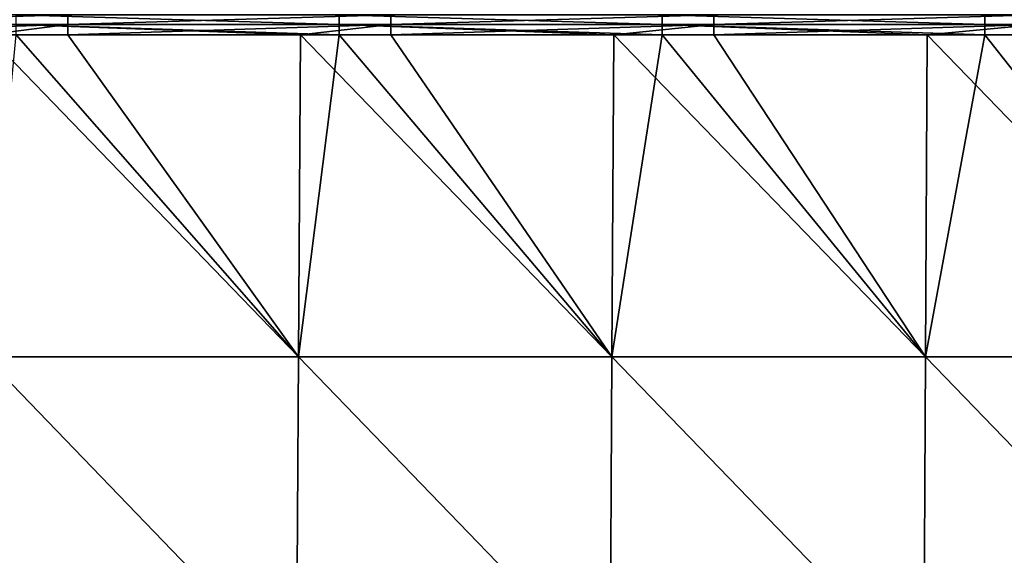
# Model space of a CAD drawing. Header units: millimetres. Extents: x -125 to 125, y -4 to 53.
# Tile 29 of 166: x -97 to -69, y 25 to 40. Entities that reach past the tile are written whole.
import ezdxf

# ---------------------------------------------------------------- set-up
doc = ezdxf.new("R2010")
doc.units = ezdxf.units.MM
doc.header["$LTSCALE"] = 65.185185
for name, color, linetype in [('203', 7, 'CONTINUOUS'), ('205', 7, 'CONTINUOUS'), ('219', 7, 'CONTINUOUS'), ('232', 7, 'CONTINUOUS')]:
    doc.layers.add(name, color=color, linetype=linetype)

msp = doc.modelspace()

# ---------------------------------------------------------------- linework, layer by layer
at = {"layer": '203', "color": 7, "linetype": 'CONTINUOUS'}
for points in [[(-98.006, 30.395, 49.735), (-89.096, 30.395, 49.735), (-97.943, 39.565, 49.655), (-98.006, 30.395, 49.735)], [(-97.943, 39.565, 49.655), (-89.096, 30.395, 49.735), (-95.654, 39.565, 49.655), (-97.943, 39.565, 49.655)], [(-95.654, 39.565, 49.655), (-89.096, 30.395, 49.735), (-89.039, 39.565, 49.655), (-95.654, 39.565, 49.655)], [(-89.096, 30.395, 49.735), (-80.187, 30.395, 49.735), (-89.039, 39.565, 49.655), (-89.096, 30.395, 49.735)], [(-89.039, 39.565, 49.655), (-80.187, 30.395, 49.735), (-86.474, 39.565, 49.655), (-89.039, 39.565, 49.655)], [(-86.474, 39.565, 49.655), (-80.187, 30.395, 49.735), (-80.135, 39.565, 49.655), (-86.474, 39.565, 49.655)], [(-80.187, 30.395, 49.735), (-71.277, 30.395, 49.735), (-80.135, 39.565, 49.655), (-80.187, 30.395, 49.735)], [(-80.135, 39.565, 49.655), (-71.277, 30.395, 49.735), (-77.294, 39.565, 49.655), (-80.135, 39.565, 49.655)], [(-77.294, 39.565, 49.655), (-71.277, 30.395, 49.735), (-71.231, 39.565, 49.655), (-77.294, 39.565, 49.655)], [(-71.277, 30.395, 49.735), (-62.367, 30.395, 49.735), (-71.231, 39.565, 49.655), (-71.277, 30.395, 49.735)], [(-71.231, 39.565, 49.655), (-62.367, 30.395, 49.735), (-68.114, 39.565, 49.655), (-71.231, 39.565, 49.655)], [(-98.006, 30.395, 49.735), (-98.069, 21.215, 49.815), (-89.153, 21.215, 49.815), (-98.006, 30.395, 49.735)], [(-89.096, 30.395, 49.735), (-98.006, 30.395, 49.735), (-89.153, 21.215, 49.815), (-89.096, 30.395, 49.735)], [(-89.096, 30.395, 49.735), (-89.153, 21.215, 49.815), (-80.238, 21.215, 49.815), (-89.096, 30.395, 49.735)], [(-80.187, 30.395, 49.735), (-89.096, 30.395, 49.735), (-80.238, 21.215, 49.815), (-80.187, 30.395, 49.735)], [(-80.187, 30.395, 49.735), (-80.238, 21.215, 49.815), (-71.323, 21.215, 49.815), (-80.187, 30.395, 49.735)], [(-71.277, 30.395, 49.735), (-80.187, 30.395, 49.735), (-71.323, 21.215, 49.815), (-71.277, 30.395, 49.735)], [(-71.277, 30.395, 49.735), (-71.323, 21.215, 49.815), (-62.407, 21.215, 49.815), (-71.277, 30.395, 49.735)], [(-62.367, 30.395, 49.735), (-71.277, 30.395, 49.735), (-62.407, 21.215, 49.815), (-62.367, 30.395, 49.735)]]:
    msp.add_3dface(points, dxfattribs=at)
at = {"layer": '205', "color": 7, "linetype": 'CONTINUOUS'}
for points in [[(-89.096, 30.395, -49.735), (-98.006, 30.395, -49.735), (-97.124, 39.565, -49.655), (-89.096, 30.395, -49.735)], [(-89.039, 39.565, -49.655), (-89.096, 30.395, -49.735), (-97.124, 39.565, -49.655), (-89.039, 39.565, -49.655)], [(-87.944, 39.565, -49.655), (-89.096, 30.395, -49.735), (-89.039, 39.565, -49.655), (-87.944, 39.565, -49.655)], [(-80.187, 30.395, -49.735), (-89.096, 30.395, -49.735), (-87.944, 39.565, -49.655), (-80.187, 30.395, -49.735)], [(-80.135, 39.565, -49.655), (-80.187, 30.395, -49.735), (-87.944, 39.565, -49.655), (-80.135, 39.565, -49.655)], [(-71.277, 30.395, -49.735), (-80.187, 30.395, -49.735), (-78.764, 39.565, -49.655), (-71.277, 30.395, -49.735)], [(-78.764, 39.565, -49.655), (-80.187, 30.395, -49.735), (-80.135, 39.565, -49.655), (-78.764, 39.565, -49.655)], [(-71.231, 39.565, -49.655), (-71.277, 30.395, -49.735), (-78.764, 39.565, -49.655), (-71.231, 39.565, -49.655)], [(-69.584, 39.565, -49.655), (-71.277, 30.395, -49.735), (-71.231, 39.565, -49.655), (-69.584, 39.565, -49.655)], [(-62.367, 30.395, -49.735), (-71.277, 30.395, -49.735), (-69.584, 39.565, -49.655), (-62.367, 30.395, -49.735)], [(-62.327, 39.565, -49.655), (-62.367, 30.395, -49.735), (-69.584, 39.565, -49.655), (-62.327, 39.565, -49.655)], [(-98.006, 30.395, -49.735), (-89.153, 21.215, -49.815), (-98.069, 21.215, -49.815), (-98.006, 30.395, -49.735)], [(-98.006, 30.395, -49.735), (-89.096, 30.395, -49.735), (-89.153, 21.215, -49.815), (-98.006, 30.395, -49.735)], [(-89.096, 30.395, -49.735), (-80.238, 21.215, -49.815), (-89.153, 21.215, -49.815), (-89.096, 30.395, -49.735)], [(-89.096, 30.395, -49.735), (-80.187, 30.395, -49.735), (-80.238, 21.215, -49.815), (-89.096, 30.395, -49.735)], [(-80.187, 30.395, -49.735), (-71.323, 21.215, -49.815), (-80.238, 21.215, -49.815), (-80.187, 30.395, -49.735)], [(-80.187, 30.395, -49.735), (-71.277, 30.395, -49.735), (-71.323, 21.215, -49.815), (-80.187, 30.395, -49.735)], [(-71.277, 30.395, -49.735), (-62.407, 21.215, -49.815), (-71.323, 21.215, -49.815), (-71.277, 30.395, -49.735)], [(-71.277, 30.395, -49.735), (-62.367, 30.395, -49.735), (-62.407, 21.215, -49.815), (-71.277, 30.395, -49.735)]]:
    msp.add_3dface(points, dxfattribs=at)
at = {"layer": '219', "linetype": 'CONTINUOUS'}
for points in [[(-104.834, 39.86, 49.608), (-95.654, 40.128, 49.476), (-104.834, 40.128, 49.476), (-104.834, 39.86, 49.608)], [(-95.654, 39.86, 49.608), (-95.654, 40.128, 49.476), (-104.834, 39.86, 49.608), (-95.654, 39.86, 49.608)], [(-95.654, 39.86, 49.608), (-86.474, 40.128, 49.476), (-95.654, 40.128, 49.476), (-95.654, 39.86, 49.608)], [(-86.474, 39.86, 49.608), (-86.474, 40.128, 49.476), (-95.654, 39.86, 49.608), (-86.474, 39.86, 49.608)], [(-86.474, 39.86, 49.608), (-77.294, 40.128, 49.476), (-86.474, 40.128, 49.476), (-86.474, 39.86, 49.608)], [(-77.294, 39.86, 49.608), (-77.294, 40.128, 49.476), (-86.474, 39.86, 49.608), (-77.294, 39.86, 49.608)], [(-68.114, 39.86, 49.608), (-68.114, 40.128, 49.476), (-77.294, 39.86, 49.608), (-68.114, 39.86, 49.608)], [(-77.294, 39.86, 49.608), (-68.114, 40.128, 49.476), (-77.294, 40.128, 49.476), (-77.294, 39.86, 49.608)], [(-104.834, 39.565, 49.655), (-95.654, 39.86, 49.608), (-104.834, 39.86, 49.608), (-104.834, 39.565, 49.655)], [(-104.834, 39.565, 49.655), (-97.943, 39.565, 49.655), (-95.654, 39.86, 49.608), (-104.834, 39.565, 49.655)], [(-97.943, 39.565, 49.655), (-95.654, 39.565, 49.655), (-95.654, 39.86, 49.608), (-97.943, 39.565, 49.655)], [(-95.654, 39.565, 49.655), (-89.039, 39.565, 49.655), (-86.474, 39.86, 49.608), (-95.654, 39.565, 49.655)], [(-95.654, 39.565, 49.655), (-86.474, 39.86, 49.608), (-95.654, 39.86, 49.608), (-95.654, 39.565, 49.655)], [(-89.039, 39.565, 49.655), (-86.474, 39.565, 49.655), (-86.474, 39.86, 49.608), (-89.039, 39.565, 49.655)], [(-86.474, 39.565, 49.655), (-77.294, 39.86, 49.608), (-86.474, 39.86, 49.608), (-86.474, 39.565, 49.655)], [(-86.474, 39.565, 49.655), (-80.135, 39.565, 49.655), (-77.294, 39.86, 49.608), (-86.474, 39.565, 49.655)], [(-80.135, 39.565, 49.655), (-77.294, 39.565, 49.655), (-77.294, 39.86, 49.608), (-80.135, 39.565, 49.655)], [(-77.294, 39.565, 49.655), (-68.114, 39.86, 49.608), (-77.294, 39.86, 49.608), (-77.294, 39.565, 49.655)], [(-77.294, 39.565, 49.655), (-71.231, 39.565, 49.655), (-68.114, 39.86, 49.608), (-77.294, 39.565, 49.655)], [(-71.231, 39.565, 49.655), (-68.114, 39.565, 49.655), (-68.114, 39.86, 49.608), (-71.231, 39.565, 49.655)]]:
    msp.add_3dface(points, dxfattribs=at)
at = {"layer": '232', "linetype": 'CONTINUOUS'}
for points in [[(-87.944, 39.86, -49.608), (-97.124, 40.128, -49.476), (-87.944, 40.128, -49.476), (-87.944, 39.86, -49.608)], [(-97.124, 39.86, -49.608), (-97.124, 40.128, -49.476), (-87.944, 39.86, -49.608), (-97.124, 39.86, -49.608)], [(-78.764, 39.86, -49.608), (-87.944, 40.128, -49.476), (-78.764, 40.128, -49.476), (-78.764, 39.86, -49.608)], [(-87.944, 39.86, -49.608), (-87.944, 40.128, -49.476), (-78.764, 39.86, -49.608), (-87.944, 39.86, -49.608)], [(-78.764, 39.86, -49.608), (-78.764, 40.128, -49.476), (-69.584, 39.86, -49.608), (-78.764, 39.86, -49.608)], [(-69.584, 39.86, -49.608), (-78.764, 40.128, -49.476), (-69.584, 40.128, -49.476), (-69.584, 39.86, -49.608)], [(-60.405, 39.86, -49.608), (-69.584, 40.128, -49.476), (-60.405, 40.128, -49.476), (-60.405, 39.86, -49.608)], [(-69.584, 39.86, -49.608), (-69.584, 40.128, -49.476), (-60.405, 39.86, -49.608), (-69.584, 39.86, -49.608)], [(-87.944, 39.565, -49.655), (-89.039, 39.565, -49.655), (-97.124, 39.86, -49.608), (-87.944, 39.565, -49.655)], [(-87.944, 39.565, -49.655), (-97.124, 39.86, -49.608), (-87.944, 39.86, -49.608), (-87.944, 39.565, -49.655)], [(-89.039, 39.565, -49.655), (-97.124, 39.565, -49.655), (-97.124, 39.86, -49.608), (-89.039, 39.565, -49.655)], [(-78.764, 39.565, -49.655), (-80.135, 39.565, -49.655), (-87.944, 39.86, -49.608), (-78.764, 39.565, -49.655)], [(-78.764, 39.565, -49.655), (-87.944, 39.86, -49.608), (-78.764, 39.86, -49.608), (-78.764, 39.565, -49.655)], [(-80.135, 39.565, -49.655), (-87.944, 39.565, -49.655), (-87.944, 39.86, -49.608), (-80.135, 39.565, -49.655)], [(-69.584, 39.565, -49.655), (-71.231, 39.565, -49.655), (-78.764, 39.86, -49.608), (-69.584, 39.565, -49.655)], [(-69.584, 39.565, -49.655), (-78.764, 39.86, -49.608), (-69.584, 39.86, -49.608), (-69.584, 39.565, -49.655)], [(-71.231, 39.565, -49.655), (-78.764, 39.565, -49.655), (-78.764, 39.86, -49.608), (-71.231, 39.565, -49.655)], [(-60.405, 39.565, -49.655), (-62.327, 39.565, -49.655), (-69.584, 39.86, -49.608), (-60.405, 39.565, -49.655)], [(-60.405, 39.565, -49.655), (-69.584, 39.86, -49.608), (-60.405, 39.86, -49.608), (-60.405, 39.565, -49.655)], [(-62.327, 39.565, -49.655), (-69.584, 39.565, -49.655), (-69.584, 39.86, -49.608), (-62.327, 39.565, -49.655)]]:
    msp.add_3dface(points, dxfattribs=at)

doc.saveas('drawing.dxf')
